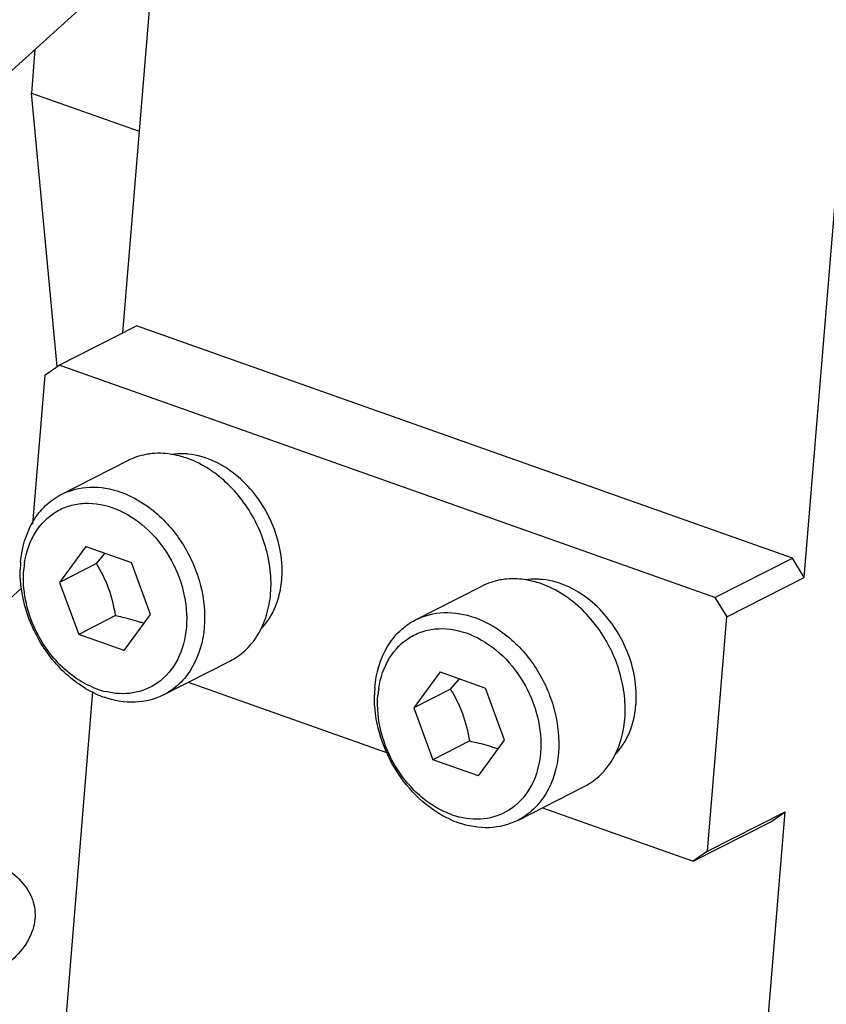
# Model space of a CAD drawing. Header units: millimetres. Extents: x -24622 to 57, y -1603 to 1112.
# Tile 135 of 219: x -1584 to -1571, y 619 to 635. Entities that reach past the tile are written whole.
import ezdxf

# ---------------------------------------------------------------- set-up
doc = ezdxf.new("R2010")
doc.units = ezdxf.units.MM

msp = doc.modelspace()

# ---------------------------------------------------------------- linework, layer by layer
at = {"color": 7, "linetype": 'Continuous'}
for p, q in [((-1594.037, 624.695), (-1536.713, 676.537)), ((-1571.637, 625.919), (-1570.776, 636.401)), ((-1581.739, 635.818), (-1582.239, 629.722)), ((-1583.599, 634.135), (-1583.655, 633.453)), ((-1583.253, 629.2), (-1583.655, 633.453)), ((-1583.655, 633.453), (-1581.981, 632.86)), ((-1583.224, 629.22), (-1582.02, 629.834)), ((-1571.822, 626.219), (-1582.02, 629.834)), ((-1583.447, 629.064), (-1583.224, 629.22)), ((-1573.026, 625.605), (-1583.224, 629.22)), ((-1583.447, 629.064), (-1583.637, 626.749)), ((-1583.19, 627.209), (-1582.158, 627.736)), ((-1582.806, 626.401), (-1583.216, 625.842)), ((-1582.806, 626.401), (-1582.1, 626.15)), ((-1582.642, 626.135), (-1582.507, 626.295)), ((-1582.642, 626.135), (-1583.216, 625.842)), ((-1581.803, 625.341), (-1582.1, 626.15)), ((-1573.026, 625.605), (-1571.822, 626.219)), ((-1571.637, 625.919), (-1571.822, 626.219)), ((-1583.216, 625.842), (-1582.919, 625.033)), ((-1572.841, 625.305), (-1571.637, 625.919)), ((-1584.515, 625.112), (-1583.808, 625.751)), ((-1577.683, 625.257), (-1576.651, 625.783)), ((-1573.026, 625.605), (-1572.841, 625.305)), ((-1582.345, 625.326), (-1582.919, 625.033)), ((-1582.212, 624.783), (-1581.803, 625.341)), ((-1573.14, 621.659), (-1572.841, 625.305)), ((-1582.212, 624.783), (-1582.919, 625.033)), ((-1581.599, 624.091), (-1580.567, 624.618)), ((-1577.299, 624.448), (-1577.709, 623.89)), ((-1577.299, 624.448), (-1576.593, 624.198)), ((-1581.216, 624.287), (-1578.116, 623.188)), ((-1577.136, 624.182), (-1577, 624.342)), ((-1583.403, 615.55), (-1582.698, 624.142)), ((-1577.136, 624.182), (-1577.709, 623.89)), ((-1576.296, 623.389), (-1576.593, 624.198)), ((-1577.709, 623.89), (-1577.412, 623.081)), ((-1576.838, 623.374), (-1577.412, 623.081)), ((-1576.705, 622.831), (-1576.296, 623.389)), ((-1576.705, 622.831), (-1577.412, 623.081)), ((-1576.093, 622.139), (-1575.06, 622.666)), ((-1575.709, 622.335), (-1573.363, 621.503)), ((-1573.14, 621.659), (-1571.936, 622.273)), ((-1572.543, 614.884), (-1571.936, 622.273)), ((-1572.159, 622.117), (-1571.936, 622.273)), ((-1573.363, 621.503), (-1572.159, 622.117)), ((-1573.14, 621.659), (-1573.363, 621.503))]:
    msp.add_line(p, q, dxfattribs=at)
for centre, radius, start, end in [((-1581.669, 626.685), 1.165, 86.9284, 95.2675), ((-1581.325, 626.741), 1.102, 84.4255, 86.1301), ((-1581.502, 626.26), 1.62, 54.5082, 58.5494), ((-1582.041, 626.011), 1.787, 175.3242, 179.0225), ((-1582.193, 625.902), 1.587, 171.2038, 175.0208), ((-1581.445, 626.016), 1.689, 357.5956, 4.6525), ((-1581.346, 626.012), 1.589, 355.5575, 357.5712), ((-1576.162, 624.733), 1.165, 86.9284, 95.2675), ((-1575.818, 624.789), 1.102, 84.4255, 86.1301), ((-1575.996, 624.308), 1.62, 54.5082, 58.5494), ((-1582.626, 623.324), 2.012, 68.9855, 70.4864), ((-1581.111, 625.614), 1.139, 318.4444, 323.6671), ((-1582.187, 625.433), 1.329, 250.7451, 256.1476), ((-1576.534, 624.058), 1.787, 175.3242, 179.0225), ((-1576.686, 623.95), 1.587, 171.2038, 175.0208), ((-1575.938, 624.064), 1.689, 357.5956, 4.6525), ((-1582.011, 625.503), 1.536, 245.1493, 250.4402), ((-1575.839, 624.06), 1.589, 355.5575, 357.5712), ((-1577.119, 621.372), 2.012, 68.9855, 70.4864), ((-1575.604, 623.662), 1.139, 318.4444, 323.6671), ((-1576.504, 623.551), 1.536, 245.1493, 250.4402), ((-1576.68, 623.481), 1.329, 250.7451, 256.1476)]:
    msp.add_arc(centre, radius, start, end, dxfattribs=at)
for points, start_tangent, end_tangent in [([(-1581.776, 627.845), (-1581.876, 627.831), (-1582.158, 627.735)], (-0.99566, -0.093068), (-0.890696, -0.454599)), ([(-1581.232, 627.772), (-1581.325, 627.801), (-1581.606, 627.848)], (-0.942532, 0.334117), (-0.998586, 0.053156)), ([(-1581.251, 627.841), (-1581.307, 627.843), (-1581.472, 627.833)], (-0.997724, 0.067436), (-0.989267, -0.146121)), ([(-1580.657, 627.642), (-1580.795, 627.717), (-1581.218, 627.838)], (-0.853241, 0.521517), (-0.995276, 0.097087)), ([(-1580.772, 627.519), (-1580.883, 627.597), (-1581.232, 627.772)], (-0.794107, 0.607777), (-0.942532, 0.334117)), ([(-1580.193, 624.939), (-1580.04, 625.215), (-1579.951, 625.538), (-1579.93, 625.891), (-1579.979, 626.259), (-1580.271, 626.964), (-1580.772, 627.519)], (0.592693, 0.805429), (-0.794107, 0.607777)), ([(-1579.762, 626.153), (-1580.011, 626.956), (-1580.562, 627.579)], (-0.079768, 0.996813), (-0.814353, 0.58037)), ([(-1583.822, 626.156), (-1583.626, 626.794), (-1583.434, 627.036), (-1583.19, 627.209)], (0.081866, 0.996643), (0.890871, 0.454256)), ([(-1583.19, 627.209), (-1582.747, 627.323), (-1582.264, 627.245)], (0.890887, 0.454225), (0.942532, -0.334117)), ([(-1582.264, 627.245), (-1581.727, 626.93), (-1581.292, 626.42), (-1581.135, 626.116), (-1581.025, 625.793), (-1580.967, 625.144)], (0.942532, -0.334117), (-0.081866, -0.996643)), ([(-1583.761, 626.145), (-1583.592, 626.619), (-1583.265, 626.944), (-1583.057, 627.035), (-1582.828, 627.073), (-1582.346, 626.987), (-1581.887, 626.698), (-1581.518, 626.249), (-1581.293, 625.704), (-1581.245, 625.143)], (0.153273, 0.988184), (-0.077965, -0.996956)), ([(-1582.345, 625.326), (-1582.455, 625.75), (-1582.642, 626.135)], (-0.171755, 0.98514), (-0.513664, 0.857992)), ([(-1583.613, 625.093), (-1583.709, 625.325), (-1583.828, 626.041)], (-0.431855, 0.901943), (0.017392, 0.999849)), ([(-1583.591, 625.104), (-1583.746, 625.571), (-1583.774, 626.04)], (-0.429098, 0.903258), (0.077155, 0.997019)), ([(-1580.085, 625.117), (-1579.863, 625.458), (-1579.762, 625.889)], (0.697517, 0.716569), (0.077515, 0.996991)), ([(-1576.269, 625.893), (-1576.369, 625.879), (-1576.651, 625.783)], (-0.99566, -0.093068), (-0.890696, -0.454599)), ([(-1575.725, 625.82), (-1575.818, 625.849), (-1576.099, 625.896)], (-0.942532, 0.334117), (-0.998586, 0.053156)), ([(-1575.744, 625.889), (-1575.8, 625.891), (-1575.965, 625.881)], (-0.997724, 0.067436), (-0.989267, -0.146121)), ([(-1575.265, 625.566), (-1575.376, 625.645), (-1575.725, 625.82)], (-0.794107, 0.607777), (-0.942532, 0.334117)), ([(-1575.15, 625.69), (-1575.288, 625.765), (-1575.711, 625.886)], (-0.853241, 0.521517), (-0.995276, 0.097087)), ([(-1574.686, 622.987), (-1574.533, 623.263), (-1574.444, 623.586), (-1574.423, 623.939), (-1574.472, 624.307), (-1574.764, 625.012), (-1575.265, 625.566)], (0.592693, 0.805429), (-0.794107, 0.607777)), ([(-1574.255, 624.201), (-1574.504, 625.004), (-1575.055, 625.627)], (-0.079768, 0.996813), (-0.814353, 0.58037)), ([(-1577.683, 625.257), (-1577.24, 625.371), (-1576.757, 625.293)], (0.890887, 0.454225), (0.942532, -0.334117)), ([(-1582.345, 625.326), (-1582.243, 625.303), (-1581.954, 625.22)], (0.978916, -0.204265), (0.942532, -0.334117)), ([(-1578.315, 624.204), (-1578.119, 624.842), (-1577.927, 625.084), (-1577.683, 625.257)], (0.081866, 0.996643), (0.890871, 0.454256)), ([(-1576.757, 625.293), (-1576.22, 624.978), (-1575.785, 624.468), (-1575.628, 624.163), (-1575.519, 623.841), (-1575.46, 623.192)], (0.942532, -0.334117), (-0.081866, -0.996643)), ([(-1582.657, 624.109), (-1583.204, 624.503), (-1583.613, 625.093)], (-0.907686, 0.419651), (-0.431855, 0.901943)), ([(-1582.625, 624.179), (-1582.913, 624.32), (-1583.179, 624.529), (-1583.591, 625.104)], (-0.940759, 0.339075), (-0.429098, 0.903258)), ([(-1581.245, 625.143), (-1581.385, 624.637), (-1581.697, 624.276)], (-0.086578, -0.996245), (-0.819745, -0.572729)), ([(-1580.967, 625.144), (-1581.163, 624.506), (-1581.355, 624.264), (-1581.6, 624.091)], (-0.081866, -0.996643), (-0.890871, -0.454256)), ([(-1578.254, 624.193), (-1578.085, 624.667), (-1577.758, 624.992), (-1577.55, 625.083), (-1577.321, 625.121), (-1576.839, 625.034), (-1576.38, 624.746), (-1576.011, 624.297), (-1575.786, 623.752), (-1575.738, 623.191)], (0.153273, 0.988184), (-0.077965, -0.996956)), ([(-1580.567, 624.618), (-1580.482, 624.666), (-1580.258, 624.858)], (0.890696, 0.454599), (0.663583, 0.748103)), ([(-1581.697, 624.276), (-1582.076, 624.122), (-1582.505, 624.143)], (-0.819745, -0.572729), (-0.971091, 0.238708)), ([(-1576.838, 623.374), (-1576.949, 623.798), (-1577.136, 624.182)], (-0.171755, 0.98514), (-0.513664, 0.857992)), ([(-1581.6, 624.091), (-1582.042, 623.978), (-1582.526, 624.055)], (-0.890887, -0.454225), (-0.942532, 0.334117)), ([(-1577.15, 622.157), (-1577.62, 622.475), (-1577.999, 622.944), (-1578.243, 623.504), (-1578.321, 624.089)], (-0.907686, 0.419651), (0.017392, 0.999849)), ([(-1577.118, 622.227), (-1577.363, 622.341), (-1577.594, 622.506), (-1577.801, 622.714), (-1577.979, 622.957), (-1578.215, 623.513), (-1578.267, 624.088)], (-0.940759, 0.339075), (0.077155, 0.997019)), ([(-1574.578, 623.165), (-1574.356, 623.506), (-1574.255, 623.937)], (0.697517, 0.716569), (0.077515, 0.996991)), ([(-1576.838, 623.374), (-1576.736, 623.351), (-1576.447, 623.268)], (0.978916, -0.204265), (0.942532, -0.334117)), ([(-1575.738, 623.191), (-1575.878, 622.685), (-1576.19, 622.324)], (-0.086578, -0.996245), (-0.819745, -0.572729)), ([(-1575.46, 623.192), (-1575.656, 622.554), (-1575.849, 622.312), (-1576.093, 622.139)], (-0.081866, -0.996643), (-0.890871, -0.454256)), ([(-1575.06, 622.666), (-1574.975, 622.714), (-1574.751, 622.906)], (0.890696, 0.454599), (0.663583, 0.748103)), ([(-1576.19, 622.324), (-1576.569, 622.17), (-1576.998, 622.191)], (-0.819745, -0.572729), (-0.971091, 0.238708)), ([(-1576.093, 622.139), (-1576.535, 622.025), (-1577.019, 622.103)], (-0.890887, -0.454225), (-0.942532, 0.334117)), ([(-1584.445, 621.581), (-1584.061, 621.396), (-1583.782, 621.153), (-1583.627, 620.868), (-1583.605, 620.561), (-1583.718, 620.254), (-1583.959, 619.965), (-1584.312, 619.717), (-1584.751, 619.525), (-1585.248, 619.402), (-1585.768, 619.357), (-1586.276, 619.393), (-1586.738, 619.507)], (0.942532, -0.334117), (-0.942532, 0.334117))]:
    msp.add_spline(points, degree=3, dxfattribs=dict(at, start_tangent=start_tangent, end_tangent=end_tangent))

doc.saveas('drawing.dxf')
